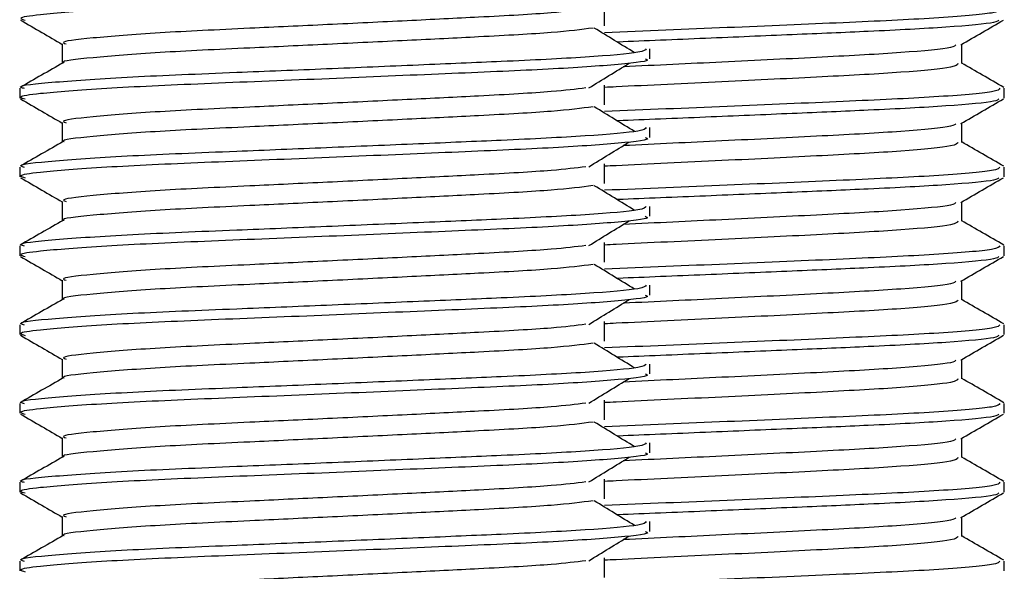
# Model space of a CAD drawing. Header units: millimetres. Extents: x 0 to 420, y 0 to 297.
# Tile 24 of 73: x 163.714 to 164.964, y 214.781 to 215.481. Entities that reach past the tile are written whole.
import ezdxf

# ---------------------------------------------------------------- set-up
doc = ezdxf.new("R2010")
doc.units = ezdxf.units.MM

msp = doc.modelspace()

# ---------------------------------------------------------------- linework, layer by layer
at = {"color": 7, "linetype": 'Continuous', "lineweight": 25}
for p, q in [((164.45686, 215.47356), (164.45686, 215.49856)), ((163.76856, 215.45079), (163.76856, 215.42631)), ((164.9103, 215.42579), (164.9103, 215.45017)), ((164.51443, 215.43196), (164.51443, 215.44444)), ((163.71443, 215.39443), (163.71443, 215.38195)), ((164.45686, 215.37356), (164.45686, 215.39856)), ((164.96443, 215.38195), (164.96443, 215.39443)), ((163.76856, 215.35079), (163.76856, 215.32631)), ((164.9103, 215.32579), (164.9103, 215.35017)), ((164.51443, 215.33196), (164.51443, 215.34444)), ((163.71443, 215.29443), (163.71443, 215.28195)), ((164.45686, 215.27356), (164.45686, 215.29856)), ((164.96443, 215.28195), (164.96443, 215.29443)), ((163.76856, 215.25079), (163.76856, 215.22631)), ((164.9103, 215.22579), (164.9103, 215.25017)), ((164.51443, 215.23196), (164.51443, 215.24444)), ((163.71443, 215.19443), (163.71443, 215.18195)), ((164.45686, 215.17356), (164.45686, 215.19856)), ((164.96443, 215.18195), (164.96443, 215.19443)), ((163.76856, 215.15079), (163.76856, 215.12631)), ((164.9103, 215.12579), (164.9103, 215.15017)), ((164.51443, 215.13196), (164.51443, 215.14444)), ((163.71443, 215.09443), (163.71443, 215.08195)), ((164.45686, 215.07356), (164.45686, 215.09856)), ((164.96443, 215.08195), (164.96443, 215.09443)), ((163.76856, 215.05079), (163.76856, 215.02631)), ((164.9103, 215.02579), (164.9103, 215.05017)), ((164.51443, 215.03196), (164.51443, 215.04444)), ((163.71443, 214.99443), (163.71443, 214.98195)), ((164.45686, 214.97356), (164.45686, 214.99856)), ((164.96443, 214.98195), (164.96443, 214.99443)), ((163.76856, 214.95079), (163.76856, 214.92631)), ((164.9103, 214.92579), (164.9103, 214.95017)), ((164.51443, 214.93196), (164.51443, 214.94444)), ((163.71443, 214.89443), (163.71443, 214.88195)), ((164.45686, 214.87356), (164.45686, 214.89856)), ((164.96443, 214.88195), (164.96443, 214.89443)), ((163.76856, 214.85079), (163.76856, 214.82631)), ((164.9103, 214.82579), (164.9103, 214.85017)), ((164.51443, 214.83196), (164.51443, 214.84444)), ((163.71443, 214.79443), (163.71443, 214.78195)), ((164.45686, 214.77356), (164.45686, 214.79856)), ((164.96443, 214.78195), (164.96443, 214.79443))]:
    msp.add_line(p, q, dxfattribs=at)
for points, knots in [([(164.50854, 215.53196), (164.51012, 215.53133), (164.5164, 215.52883), (164.47133, 215.52383), (164.37871, 215.51786), (164.24721, 215.51249), (164.09654, 215.506), (163.94532, 215.50011), (163.81592, 215.49422), (163.7413, 215.48806), (163.7106, 215.48395), (163.71852, 215.48167), (163.72136, 215.48085)], [0, 0, 0, 0, 0.0392666, 0.1562284, 0.2718014, 0.3845301, 0.5018235, 0.621601, 0.7409455, 0.8637639, 0.9510971, 1, 1, 1, 1]), ([(164.43317, 215.49486), (164.42043, 215.49326), (164.39154, 215.48962), (164.30673, 215.485), (164.20696, 215.48008), (164.10567, 215.47515), (163.9954, 215.46995), (163.88519, 215.46485), (163.80312, 215.45814), (163.7648, 215.4537), (163.77185, 215.4512), (163.77324, 215.45071)], [0, 0, 0, 0, 0.1028652, 0.233268, 0.3371731, 0.4438505, 0.5487917, 0.6853047, 0.8274414, 0.9661113, 1, 1, 1, 1]), ([(164.95894, 215.49443), (164.95794, 215.49297), (164.95557, 215.48949), (164.8829, 215.4833), (164.76388, 215.47772), (164.6125, 215.47132), (164.50893, 215.46707), (164.45698, 215.46494)], [0, 0, 0, 0, 0.155969, 0.3700315, 0.5758007, 0.7872223, 1, 1, 1, 1]), ([(163.71538, 215.48095), (163.72443, 215.47572), (163.74216, 215.46546), (163.75988, 215.4552), (163.76856, 215.45017)], [0, 0, 0, 0, 0.5102373, 1, 1, 1, 1]), ([(164.9575, 215.48085), (164.95662, 215.47987), (164.95409, 215.47707), (164.89638, 215.47187), (164.80387, 215.46691), (164.69521, 215.46237), (164.58649, 215.45772), (164.50767, 215.45453), (164.47323, 215.4531), (164.4729, 215.45309)], [0, 0, 0, 0, 0.1099841, 0.3167591, 0.5170862, 0.6741981, 0.8367143, 0.998434, 1, 1, 1, 1]), ([(164.90922, 215.44954), (164.91826, 215.45478), (164.93635, 215.46525), (164.95444, 215.47572), (164.96348, 215.48095)], [0, 0, 0, 0, 0.4999356, 1, 1, 1, 1]), ([(164.44242, 215.47085), (164.42724, 215.46891), (164.39615, 215.46493), (164.3069, 215.46), (164.20692, 215.45508), (164.10567, 215.45015), (163.99545, 215.44495), (163.88493, 215.43986), (163.8041, 215.43314), (163.76573, 215.42906), (163.77066, 215.42693), (163.77095, 215.42681)], [0, 0, 0, 0, 0.12494928, 0.25582918, 0.3601144, 0.46718207, 0.57250713, 0.70951956, 0.8521762, 0.99135341, 1, 1, 1, 1]), ([(164.49502, 215.43952), (164.48651, 215.44474), (164.4695, 215.45518), (164.45246, 215.46562), (164.44393, 215.47083)], [0, 0, 0, 0, 0.50001, 1, 1, 1, 1]), ([(164.50965, 215.44444), (164.50857, 215.44302), (164.50604, 215.43969), (164.43946, 215.43379), (164.33782, 215.42875), (164.22119, 215.42383), (164.10437, 215.4189), (163.97674, 215.4137), (163.84933, 215.40861), (163.75437, 215.40189), (163.71005, 215.39744), (163.71828, 215.39493), (163.71992, 215.39443)], [0, 0, 0, 0, 0.0884831, 0.2078733, 0.3229232, 0.4145941, 0.508708, 0.6012919, 0.7217331, 0.8471304, 0.9694726, 1, 1, 1, 1]), ([(164.90297, 215.44945), (164.90207, 215.44838), (164.89944, 215.4453), (164.83934, 215.43954), (164.73701, 215.43397), (164.609, 215.42772), (164.52255, 215.42361), (164.48072, 215.42163)], [0, 0, 0, 0, 0.1199586, 0.3470768, 0.5653864, 0.7896995, 1, 1, 1, 1]), ([(163.76944, 215.42682), (163.7604, 215.42159), (163.74232, 215.41112), (163.72423, 215.40066), (163.71519, 215.39542)], [0, 0, 0, 0, 0.4999318, 1, 1, 1, 1]), ([(164.50854, 215.43196), (164.51012, 215.43133), (164.5164, 215.42883), (164.47133, 215.42383), (164.37871, 215.41786), (164.24721, 215.41249), (164.09654, 215.406), (163.94532, 215.40011), (163.81592, 215.39422), (163.7413, 215.38806), (163.7106, 215.38395), (163.71852, 215.38167), (163.72136, 215.38085)], [0, 0, 0, 0, 0.0392666, 0.1562284, 0.2718014, 0.3845301, 0.5018235, 0.621601, 0.7409455, 0.8637639, 0.9510971, 1, 1, 1, 1]), ([(164.43702, 215.39484), (164.44553, 215.40006), (164.46254, 215.4105), (164.47959, 215.42094), (164.48811, 215.42616)], [0, 0, 0, 0, 0.4999887, 1, 1, 1, 1]), ([(164.90564, 215.42572), (164.90477, 215.42424), (164.90272, 215.42075), (164.83996, 215.41455), (164.73637, 215.40895), (164.60796, 215.40263), (164.50632, 215.39792), (164.46171, 215.3957), (164.45686, 215.39546)], [0, 0, 0, 0, 0.15312742, 0.36150652, 0.56180379, 0.76760925, 0.97473624, 1, 1, 1, 1]), ([(164.96368, 215.39542), (164.95463, 215.40066), (164.93684, 215.41095), (164.91905, 215.42125), (164.9103, 215.42631)], [0, 0, 0, 0, 0.5083681, 1, 1, 1, 1]), ([(164.43317, 215.39486), (164.42043, 215.39326), (164.39154, 215.38962), (164.30673, 215.385), (164.20696, 215.38008), (164.10567, 215.37515), (163.9954, 215.36995), (163.88519, 215.36485), (163.80312, 215.35814), (163.7648, 215.3537), (163.77185, 215.3512), (163.77324, 215.35071)], [0, 0, 0, 0, 0.1028652, 0.233268, 0.3371731, 0.4438505, 0.5487917, 0.6853047, 0.8274414, 0.9661113, 1, 1, 1, 1]), ([(164.95894, 215.39443), (164.95794, 215.39297), (164.95557, 215.38949), (164.8829, 215.3833), (164.76388, 215.37772), (164.6125, 215.37132), (164.50893, 215.36707), (164.45698, 215.36494)], [0, 0, 0, 0, 0.155969, 0.3700315, 0.5758007, 0.7872223, 1, 1, 1, 1]), ([(163.71538, 215.38095), (163.72443, 215.37572), (163.74216, 215.36546), (163.75988, 215.3552), (163.76856, 215.35017)], [0, 0, 0, 0, 0.5102373, 1, 1, 1, 1]), ([(164.9575, 215.38085), (164.95662, 215.37987), (164.95409, 215.37707), (164.89638, 215.37187), (164.80387, 215.36691), (164.69521, 215.36237), (164.58649, 215.35772), (164.50767, 215.35453), (164.47323, 215.3531), (164.4729, 215.35309)], [0, 0, 0, 0, 0.10998406, 0.31675911, 0.51708617, 0.67419814, 0.83671426, 0.99843402, 1, 1, 1, 1]), ([(164.90922, 215.34954), (164.91826, 215.35478), (164.93635, 215.36525), (164.95444, 215.37572), (164.96348, 215.38095)], [0, 0, 0, 0, 0.4999356, 1, 1, 1, 1]), ([(164.44242, 215.37085), (164.42724, 215.36891), (164.39615, 215.36493), (164.3069, 215.36), (164.20692, 215.35508), (164.10567, 215.35015), (163.99545, 215.34495), (163.88493, 215.33986), (163.8041, 215.33314), (163.76573, 215.32906), (163.77066, 215.32693), (163.77095, 215.32681)], [0, 0, 0, 0, 0.1249493, 0.2558292, 0.3601144, 0.4671821, 0.5725071, 0.7095196, 0.8521762, 0.9913534, 1, 1, 1, 1]), ([(164.49502, 215.33952), (164.48651, 215.34474), (164.4695, 215.35518), (164.45246, 215.36562), (164.44393, 215.37083)], [0, 0, 0, 0, 0.50001, 1, 1, 1, 1]), ([(164.50965, 215.34444), (164.50857, 215.34302), (164.50604, 215.33969), (164.43946, 215.33379), (164.33782, 215.32875), (164.22119, 215.32383), (164.10437, 215.3189), (163.97674, 215.3137), (163.84933, 215.30861), (163.75437, 215.30189), (163.71005, 215.29744), (163.71828, 215.29493), (163.71992, 215.29443)], [0, 0, 0, 0, 0.0884831, 0.2078733, 0.3229232, 0.4145941, 0.508708, 0.6012919, 0.7217331, 0.8471304, 0.9694726, 1, 1, 1, 1]), ([(164.90297, 215.34945), (164.90207, 215.34838), (164.89944, 215.3453), (164.83934, 215.33954), (164.73701, 215.33397), (164.609, 215.32772), (164.52255, 215.32361), (164.48072, 215.32163)], [0, 0, 0, 0, 0.1199586, 0.3470768, 0.5653864, 0.7896995, 1, 1, 1, 1]), ([(163.76944, 215.32682), (163.7604, 215.32159), (163.74232, 215.31112), (163.72423, 215.30066), (163.71519, 215.29542)], [0, 0, 0, 0, 0.4999318, 1, 1, 1, 1]), ([(164.50854, 215.33196), (164.51012, 215.33133), (164.5164, 215.32883), (164.47133, 215.32383), (164.37871, 215.31786), (164.24721, 215.31249), (164.09654, 215.306), (163.94532, 215.30011), (163.81592, 215.29422), (163.7413, 215.28806), (163.7106, 215.28395), (163.71852, 215.28167), (163.72136, 215.28085)], [0, 0, 0, 0, 0.0392666, 0.1562284, 0.2718014, 0.3845301, 0.5018235, 0.621601, 0.7409455, 0.8637639, 0.9510971, 1, 1, 1, 1]), ([(164.43702, 215.29484), (164.44553, 215.30006), (164.46254, 215.3105), (164.47959, 215.32094), (164.48811, 215.32616)], [0, 0, 0, 0, 0.4999887, 1, 1, 1, 1]), ([(164.90564, 215.32572), (164.90477, 215.32424), (164.90272, 215.32075), (164.83996, 215.31455), (164.73637, 215.30895), (164.60796, 215.30263), (164.50632, 215.29792), (164.46171, 215.2957), (164.45686, 215.29546)], [0, 0, 0, 0, 0.1531274, 0.3615065, 0.5618038, 0.7676092, 0.9747362, 1, 1, 1, 1]), ([(164.96368, 215.29542), (164.95463, 215.30066), (164.93684, 215.31095), (164.91905, 215.32125), (164.9103, 215.32631)], [0, 0, 0, 0, 0.5083681, 1, 1, 1, 1]), ([(164.43317, 215.29486), (164.42043, 215.29326), (164.39154, 215.28962), (164.30673, 215.285), (164.20696, 215.28008), (164.10567, 215.27515), (163.9954, 215.26995), (163.88519, 215.26485), (163.80312, 215.25814), (163.7648, 215.2537), (163.77185, 215.2512), (163.77324, 215.25071)], [0, 0, 0, 0, 0.1028652, 0.233268, 0.3371731, 0.4438505, 0.5487917, 0.6853047, 0.8274414, 0.9661113, 1, 1, 1, 1]), ([(164.95894, 215.29443), (164.95794, 215.29297), (164.95557, 215.28949), (164.8829, 215.2833), (164.76388, 215.27772), (164.6125, 215.27132), (164.50893, 215.26707), (164.45698, 215.26494)], [0, 0, 0, 0, 0.155969, 0.3700315, 0.5758007, 0.7872223, 1, 1, 1, 1]), ([(163.71538, 215.28095), (163.72443, 215.27572), (163.74216, 215.26546), (163.75988, 215.2552), (163.76856, 215.25017)], [0, 0, 0, 0, 0.5102373, 1, 1, 1, 1]), ([(164.9575, 215.28085), (164.95662, 215.27987), (164.95409, 215.27707), (164.89638, 215.27187), (164.80387, 215.26691), (164.69521, 215.26237), (164.58649, 215.25772), (164.50767, 215.25453), (164.47323, 215.2531), (164.4729, 215.25309)], [0, 0, 0, 0, 0.10998406, 0.31675911, 0.51708617, 0.67419814, 0.83671426, 0.99843402, 1, 1, 1, 1]), ([(164.90922, 215.24954), (164.91826, 215.25478), (164.93635, 215.26525), (164.95444, 215.27572), (164.96348, 215.28095)], [0, 0, 0, 0, 0.4999356, 1, 1, 1, 1]), ([(164.44242, 215.27085), (164.42724, 215.26891), (164.39615, 215.26493), (164.3069, 215.26), (164.20692, 215.25508), (164.10567, 215.25015), (163.99545, 215.24495), (163.88493, 215.23986), (163.8041, 215.23314), (163.76573, 215.22906), (163.77066, 215.22693), (163.77095, 215.22681)], [0, 0, 0, 0, 0.12494928, 0.25582918, 0.3601144, 0.46718207, 0.57250713, 0.70951956, 0.8521762, 0.99135341, 1, 1, 1, 1]), ([(164.49502, 215.23952), (164.48651, 215.24474), (164.4695, 215.25518), (164.45246, 215.26562), (164.44393, 215.27083)], [0, 0, 0, 0, 0.50001, 1, 1, 1, 1]), ([(164.50965, 215.24444), (164.50857, 215.24302), (164.50604, 215.23969), (164.43946, 215.23379), (164.33782, 215.22875), (164.22119, 215.22383), (164.10437, 215.2189), (163.97674, 215.2137), (163.84933, 215.20861), (163.75437, 215.20189), (163.71005, 215.19744), (163.71828, 215.19493), (163.71992, 215.19443)], [0, 0, 0, 0, 0.0884831, 0.2078733, 0.3229232, 0.4145941, 0.508708, 0.6012919, 0.7217331, 0.8471304, 0.9694726, 1, 1, 1, 1]), ([(164.90297, 215.24945), (164.90207, 215.24838), (164.89944, 215.2453), (164.83934, 215.23954), (164.73701, 215.23397), (164.609, 215.22772), (164.52255, 215.22361), (164.48072, 215.22163)], [0, 0, 0, 0, 0.1199586, 0.3470768, 0.5653864, 0.7896995, 1, 1, 1, 1]), ([(163.76944, 215.22682), (163.7604, 215.22159), (163.74232, 215.21112), (163.72423, 215.20066), (163.71519, 215.19542)], [0, 0, 0, 0, 0.4999318, 1, 1, 1, 1]), ([(164.50854, 215.23196), (164.51012, 215.23133), (164.5164, 215.22883), (164.47133, 215.22383), (164.37871, 215.21786), (164.24721, 215.21249), (164.09654, 215.206), (163.94532, 215.20011), (163.81592, 215.19422), (163.7413, 215.18806), (163.7106, 215.18395), (163.71852, 215.18167), (163.72136, 215.18085)], [0, 0, 0, 0, 0.0392666, 0.1562284, 0.2718014, 0.3845301, 0.5018235, 0.621601, 0.7409455, 0.8637639, 0.9510971, 1, 1, 1, 1]), ([(164.43702, 215.19484), (164.44553, 215.20006), (164.46254, 215.2105), (164.47959, 215.22094), (164.48811, 215.22616)], [0, 0, 0, 0, 0.4999887, 1, 1, 1, 1]), ([(164.90564, 215.22572), (164.90477, 215.22424), (164.90272, 215.22075), (164.83996, 215.21455), (164.73637, 215.20895), (164.60796, 215.20263), (164.50632, 215.19792), (164.46171, 215.1957), (164.45686, 215.19546)], [0, 0, 0, 0, 0.1531274, 0.3615065, 0.5618038, 0.7676092, 0.9747362, 1, 1, 1, 1]), ([(164.96368, 215.19542), (164.95463, 215.20066), (164.93684, 215.21095), (164.91905, 215.22125), (164.9103, 215.22631)], [0, 0, 0, 0, 0.5083681, 1, 1, 1, 1]), ([(164.43317, 215.19486), (164.42043, 215.19326), (164.39154, 215.18962), (164.30673, 215.185), (164.20696, 215.18008), (164.10567, 215.17515), (163.9954, 215.16995), (163.88519, 215.16485), (163.80312, 215.15814), (163.7648, 215.1537), (163.77185, 215.1512), (163.77324, 215.15071)], [0, 0, 0, 0, 0.1028652, 0.233268, 0.3371731, 0.4438505, 0.5487917, 0.6853047, 0.8274414, 0.9661113, 1, 1, 1, 1]), ([(164.95894, 215.19443), (164.95794, 215.19297), (164.95557, 215.18949), (164.8829, 215.1833), (164.76388, 215.17772), (164.6125, 215.17132), (164.50893, 215.16707), (164.45698, 215.16494)], [0, 0, 0, 0, 0.155969, 0.3700315, 0.5758007, 0.7872223, 1, 1, 1, 1]), ([(163.71538, 215.18095), (163.72443, 215.17572), (163.74216, 215.16546), (163.75988, 215.1552), (163.76856, 215.15017)], [0, 0, 0, 0, 0.5102373, 1, 1, 1, 1]), ([(164.9575, 215.18085), (164.95662, 215.17987), (164.95409, 215.17707), (164.89638, 215.17187), (164.80387, 215.16691), (164.69521, 215.16237), (164.58649, 215.15772), (164.50767, 215.15453), (164.47323, 215.1531), (164.4729, 215.15309)], [0, 0, 0, 0, 0.1099841, 0.3167591, 0.5170862, 0.6741981, 0.8367143, 0.998434, 1, 1, 1, 1]), ([(164.90922, 215.14954), (164.91826, 215.15478), (164.93635, 215.16525), (164.95444, 215.17572), (164.96348, 215.18095)], [0, 0, 0, 0, 0.4999356, 1, 1, 1, 1]), ([(164.44242, 215.17085), (164.42724, 215.16891), (164.39615, 215.16493), (164.3069, 215.16), (164.20692, 215.15508), (164.10567, 215.15015), (163.99545, 215.14495), (163.88493, 215.13986), (163.8041, 215.13314), (163.76573, 215.12906), (163.77066, 215.12693), (163.77095, 215.12681)], [0, 0, 0, 0, 0.1249493, 0.2558292, 0.3601144, 0.4671821, 0.5725071, 0.7095196, 0.8521762, 0.9913534, 1, 1, 1, 1]), ([(164.49502, 215.13952), (164.48651, 215.14474), (164.4695, 215.15518), (164.45246, 215.16562), (164.44393, 215.17083)], [0, 0, 0, 0, 0.50001, 1, 1, 1, 1]), ([(164.50965, 215.14444), (164.50857, 215.14302), (164.50604, 215.13969), (164.43946, 215.13379), (164.33782, 215.12875), (164.22119, 215.12383), (164.10437, 215.1189), (163.97674, 215.1137), (163.84933, 215.10861), (163.75437, 215.10189), (163.71005, 215.09744), (163.71828, 215.09493), (163.71992, 215.09443)], [0, 0, 0, 0, 0.0884831, 0.2078733, 0.3229232, 0.4145941, 0.508708, 0.6012919, 0.7217331, 0.8471304, 0.9694726, 1, 1, 1, 1]), ([(164.90297, 215.14945), (164.90207, 215.14838), (164.89944, 215.1453), (164.83934, 215.13954), (164.73701, 215.13397), (164.609, 215.12772), (164.52255, 215.12361), (164.48072, 215.12163)], [0, 0, 0, 0, 0.1199586, 0.3470768, 0.5653864, 0.7896995, 1, 1, 1, 1]), ([(163.76944, 215.12682), (163.7604, 215.12159), (163.74232, 215.11112), (163.72423, 215.10066), (163.71519, 215.09542)], [0, 0, 0, 0, 0.4999318, 1, 1, 1, 1]), ([(164.50854, 215.13196), (164.51012, 215.13133), (164.5164, 215.12883), (164.47133, 215.12383), (164.37871, 215.11786), (164.24721, 215.11249), (164.09654, 215.106), (163.94532, 215.10011), (163.81592, 215.09422), (163.7413, 215.08806), (163.7106, 215.08395), (163.71852, 215.08167), (163.72136, 215.08085)], [0, 0, 0, 0, 0.0392666, 0.1562284, 0.2718014, 0.3845301, 0.5018235, 0.621601, 0.7409455, 0.8637639, 0.9510971, 1, 1, 1, 1]), ([(164.43702, 215.09484), (164.44553, 215.10006), (164.46254, 215.1105), (164.47959, 215.12094), (164.48811, 215.12616)], [0, 0, 0, 0, 0.4999887, 1, 1, 1, 1]), ([(164.90564, 215.12572), (164.90477, 215.12424), (164.90272, 215.12075), (164.83996, 215.11455), (164.73637, 215.10895), (164.60796, 215.10263), (164.50632, 215.09792), (164.46171, 215.0957), (164.45686, 215.09546)], [0, 0, 0, 0, 0.15312742, 0.36150652, 0.56180379, 0.76760925, 0.97473624, 1, 1, 1, 1]), ([(164.96368, 215.09542), (164.95463, 215.10066), (164.93684, 215.11095), (164.91905, 215.12125), (164.9103, 215.12631)], [0, 0, 0, 0, 0.5083681, 1, 1, 1, 1]), ([(164.43317, 215.09486), (164.42043, 215.09326), (164.39154, 215.08962), (164.30673, 215.085), (164.20696, 215.08008), (164.10567, 215.07515), (163.9954, 215.06995), (163.88519, 215.06485), (163.80312, 215.05814), (163.7648, 215.0537), (163.77185, 215.0512), (163.77324, 215.05071)], [0, 0, 0, 0, 0.1028652, 0.233268, 0.3371731, 0.4438505, 0.5487917, 0.6853047, 0.8274414, 0.9661113, 1, 1, 1, 1]), ([(164.95894, 215.09443), (164.95794, 215.09297), (164.95557, 215.08949), (164.8829, 215.0833), (164.76388, 215.07772), (164.6125, 215.07132), (164.50893, 215.06707), (164.45698, 215.06494)], [0, 0, 0, 0, 0.155969, 0.3700315, 0.5758007, 0.7872223, 1, 1, 1, 1]), ([(163.71538, 215.08095), (163.72443, 215.07572), (163.74216, 215.06546), (163.75988, 215.0552), (163.76856, 215.05017)], [0, 0, 0, 0, 0.5102373, 1, 1, 1, 1]), ([(164.9575, 215.08085), (164.95662, 215.07987), (164.95409, 215.07707), (164.89638, 215.07187), (164.80387, 215.06691), (164.69521, 215.06237), (164.58649, 215.05772), (164.50767, 215.05453), (164.47323, 215.0531), (164.4729, 215.05309)], [0, 0, 0, 0, 0.10998406, 0.31675911, 0.51708617, 0.67419814, 0.83671426, 0.99843402, 1, 1, 1, 1]), ([(164.90922, 215.04954), (164.91826, 215.05478), (164.93635, 215.06525), (164.95444, 215.07572), (164.96348, 215.08095)], [0, 0, 0, 0, 0.4999356, 1, 1, 1, 1]), ([(164.44242, 215.07085), (164.42724, 215.06891), (164.39615, 215.06493), (164.3069, 215.06), (164.20692, 215.05508), (164.10567, 215.05015), (163.99545, 215.04495), (163.88493, 215.03986), (163.8041, 215.03314), (163.76573, 215.02906), (163.77066, 215.02693), (163.77095, 215.02681)], [0, 0, 0, 0, 0.1249493, 0.2558292, 0.3601144, 0.4671821, 0.5725071, 0.7095196, 0.8521762, 0.9913534, 1, 1, 1, 1]), ([(164.49502, 215.03952), (164.48651, 215.04474), (164.4695, 215.05518), (164.45246, 215.06562), (164.44393, 215.07083)], [0, 0, 0, 0, 0.50001, 1, 1, 1, 1]), ([(164.50965, 215.04444), (164.50857, 215.04302), (164.50604, 215.03969), (164.43946, 215.03379), (164.33782, 215.02875), (164.22119, 215.02383), (164.10437, 215.0189), (163.97674, 215.0137), (163.84933, 215.00861), (163.75437, 215.00189), (163.71005, 214.99744), (163.71828, 214.99493), (163.71992, 214.99443)], [0, 0, 0, 0, 0.0884831, 0.2078733, 0.3229232, 0.4145941, 0.508708, 0.6012919, 0.7217331, 0.8471304, 0.9694726, 1, 1, 1, 1]), ([(164.90297, 215.04945), (164.90207, 215.04838), (164.89944, 215.0453), (164.83934, 215.03954), (164.73701, 215.03397), (164.609, 215.02772), (164.52255, 215.02361), (164.48072, 215.02163)], [0, 0, 0, 0, 0.1199586, 0.3470768, 0.5653864, 0.7896995, 1, 1, 1, 1]), ([(163.76944, 215.02682), (163.7604, 215.02159), (163.74232, 215.01112), (163.72423, 215.00066), (163.71519, 214.99542)], [0, 0, 0, 0, 0.4999318, 1, 1, 1, 1]), ([(164.50854, 215.03196), (164.51012, 215.03133), (164.5164, 215.02883), (164.47133, 215.02383), (164.37871, 215.01786), (164.24721, 215.01249), (164.09654, 215.006), (163.94532, 215.00011), (163.81592, 214.99422), (163.7413, 214.98806), (163.7106, 214.98395), (163.71852, 214.98167), (163.72136, 214.98085)], [0, 0, 0, 0, 0.03926664, 0.15622844, 0.27180144, 0.38453008, 0.50182349, 0.62160097, 0.74094547, 0.86376393, 0.95109714, 1, 1, 1, 1]), ([(164.43702, 214.99484), (164.44553, 215.00006), (164.46254, 215.0105), (164.47959, 215.02094), (164.48811, 215.02616)], [0, 0, 0, 0, 0.4999887, 1, 1, 1, 1]), ([(164.90564, 215.02572), (164.90477, 215.02424), (164.90272, 215.02075), (164.83996, 215.01455), (164.73637, 215.00895), (164.60796, 215.00263), (164.50632, 214.99792), (164.46171, 214.9957), (164.45686, 214.99546)], [0, 0, 0, 0, 0.1531274, 0.3615065, 0.5618038, 0.7676092, 0.9747362, 1, 1, 1, 1]), ([(164.96368, 214.99542), (164.95463, 215.00066), (164.93684, 215.01095), (164.91905, 215.02125), (164.9103, 215.02631)], [0, 0, 0, 0, 0.5083681, 1, 1, 1, 1]), ([(164.43317, 214.99486), (164.42043, 214.99326), (164.39154, 214.98962), (164.30673, 214.985), (164.20696, 214.98008), (164.10567, 214.97515), (163.9954, 214.96995), (163.88519, 214.96485), (163.80312, 214.95814), (163.7648, 214.9537), (163.77185, 214.9512), (163.77324, 214.95071)], [0, 0, 0, 0, 0.1028652, 0.233268, 0.3371731, 0.4438505, 0.5487917, 0.6853047, 0.8274414, 0.9661113, 1, 1, 1, 1]), ([(164.95894, 214.99443), (164.95794, 214.99297), (164.95557, 214.98949), (164.8829, 214.9833), (164.76388, 214.97772), (164.6125, 214.97132), (164.50893, 214.96707), (164.45698, 214.96494)], [0, 0, 0, 0, 0.155969, 0.3700315, 0.5758007, 0.7872223, 1, 1, 1, 1]), ([(163.71538, 214.98095), (163.72443, 214.97572), (163.74216, 214.96546), (163.75988, 214.9552), (163.76856, 214.95017)], [0, 0, 0, 0, 0.5102373, 1, 1, 1, 1]), ([(164.9575, 214.98085), (164.95662, 214.97987), (164.95409, 214.97707), (164.89638, 214.97187), (164.80387, 214.96691), (164.69521, 214.96237), (164.58649, 214.95772), (164.50767, 214.95453), (164.47323, 214.9531), (164.4729, 214.95309)], [0, 0, 0, 0, 0.10998406, 0.31675911, 0.51708617, 0.67419814, 0.83671426, 0.99843402, 1, 1, 1, 1]), ([(164.90922, 214.94954), (164.91826, 214.95478), (164.93635, 214.96525), (164.95444, 214.97572), (164.96348, 214.98095)], [0, 0, 0, 0, 0.4999356, 1, 1, 1, 1]), ([(164.44242, 214.97085), (164.42724, 214.96891), (164.39615, 214.96493), (164.3069, 214.96), (164.20692, 214.95508), (164.10567, 214.95015), (163.99545, 214.94495), (163.88493, 214.93986), (163.8041, 214.93314), (163.76573, 214.92906), (163.77066, 214.92693), (163.77095, 214.92681)], [0, 0, 0, 0, 0.1249493, 0.2558292, 0.3601144, 0.4671821, 0.5725071, 0.7095196, 0.8521762, 0.9913534, 1, 1, 1, 1]), ([(164.49502, 214.93952), (164.48651, 214.94474), (164.4695, 214.95518), (164.45246, 214.96562), (164.44393, 214.97083)], [0, 0, 0, 0, 0.50001, 1, 1, 1, 1]), ([(164.50965, 214.94444), (164.50857, 214.94302), (164.50604, 214.93969), (164.43946, 214.93379), (164.33782, 214.92875), (164.22119, 214.92383), (164.10437, 214.9189), (163.97674, 214.9137), (163.84933, 214.90861), (163.75437, 214.90189), (163.71005, 214.89744), (163.71828, 214.89493), (163.71992, 214.89443)], [0, 0, 0, 0, 0.0884831, 0.2078733, 0.3229232, 0.4145941, 0.508708, 0.6012919, 0.7217331, 0.8471304, 0.9694726, 1, 1, 1, 1]), ([(164.90297, 214.94945), (164.90207, 214.94838), (164.89944, 214.9453), (164.83934, 214.93954), (164.73701, 214.93397), (164.609, 214.92772), (164.52255, 214.92361), (164.48072, 214.92163)], [0, 0, 0, 0, 0.1199586, 0.3470768, 0.5653864, 0.7896995, 1, 1, 1, 1]), ([(163.76944, 214.92682), (163.7604, 214.92159), (163.74232, 214.91112), (163.72423, 214.90066), (163.71519, 214.89542)], [0, 0, 0, 0, 0.4999318, 1, 1, 1, 1]), ([(164.50854, 214.93196), (164.51012, 214.93133), (164.5164, 214.92883), (164.47133, 214.92383), (164.37871, 214.91786), (164.24721, 214.91249), (164.09654, 214.906), (163.94532, 214.90011), (163.81592, 214.89422), (163.7413, 214.88806), (163.7106, 214.88395), (163.71852, 214.88167), (163.72136, 214.88085)], [0, 0, 0, 0, 0.03926664, 0.15622844, 0.27180144, 0.38453008, 0.50182349, 0.62160097, 0.74094547, 0.86376393, 0.95109714, 1, 1, 1, 1]), ([(164.43702, 214.89484), (164.44553, 214.90006), (164.46254, 214.9105), (164.47959, 214.92094), (164.48811, 214.92616)], [0, 0, 0, 0, 0.4999887, 1, 1, 1, 1]), ([(164.90564, 214.92572), (164.90477, 214.92424), (164.90272, 214.92075), (164.83996, 214.91455), (164.73637, 214.90895), (164.60796, 214.90263), (164.50632, 214.89792), (164.46171, 214.8957), (164.45686, 214.89546)], [0, 0, 0, 0, 0.1531274, 0.3615065, 0.5618038, 0.7676092, 0.9747362, 1, 1, 1, 1]), ([(164.96368, 214.89542), (164.95463, 214.90066), (164.93684, 214.91095), (164.91905, 214.92125), (164.9103, 214.92631)], [0, 0, 0, 0, 0.5083681, 1, 1, 1, 1]), ([(164.43317, 214.89486), (164.42043, 214.89326), (164.39154, 214.88962), (164.30673, 214.885), (164.20696, 214.88008), (164.10567, 214.87515), (163.9954, 214.86995), (163.88519, 214.86485), (163.80312, 214.85814), (163.7648, 214.8537), (163.77185, 214.8512), (163.77324, 214.85071)], [0, 0, 0, 0, 0.1028652, 0.233268, 0.3371731, 0.4438505, 0.5487917, 0.6853047, 0.8274414, 0.9661113, 1, 1, 1, 1]), ([(164.95894, 214.89443), (164.95794, 214.89297), (164.95557, 214.88949), (164.8829, 214.8833), (164.76388, 214.87772), (164.6125, 214.87132), (164.50893, 214.86707), (164.45698, 214.86494)], [0, 0, 0, 0, 0.155969, 0.3700315, 0.5758007, 0.7872223, 1, 1, 1, 1]), ([(163.71538, 214.88095), (163.72443, 214.87572), (163.74216, 214.86546), (163.75988, 214.8552), (163.76856, 214.85017)], [0, 0, 0, 0, 0.5102373, 1, 1, 1, 1]), ([(164.9575, 214.88085), (164.95662, 214.87987), (164.95409, 214.87707), (164.89638, 214.87187), (164.80387, 214.86691), (164.69521, 214.86237), (164.58649, 214.85772), (164.50767, 214.85453), (164.47323, 214.8531), (164.4729, 214.85309)], [0, 0, 0, 0, 0.10998406, 0.31675911, 0.51708617, 0.67419814, 0.83671426, 0.99843402, 1, 1, 1, 1]), ([(164.90922, 214.84954), (164.91826, 214.85478), (164.93635, 214.86525), (164.95444, 214.87572), (164.96348, 214.88095)], [0, 0, 0, 0, 0.4999356, 1, 1, 1, 1]), ([(164.44242, 214.87085), (164.42724, 214.86891), (164.39615, 214.86493), (164.3069, 214.86), (164.20692, 214.85508), (164.10567, 214.85015), (163.99545, 214.84495), (163.88493, 214.83986), (163.8041, 214.83314), (163.76573, 214.82906), (163.77066, 214.82693), (163.77095, 214.82681)], [0, 0, 0, 0, 0.1249493, 0.2558292, 0.3601144, 0.4671821, 0.5725071, 0.7095196, 0.8521762, 0.9913534, 1, 1, 1, 1]), ([(164.49502, 214.83952), (164.48651, 214.84474), (164.4695, 214.85518), (164.45246, 214.86562), (164.44393, 214.87083)], [0, 0, 0, 0, 0.50001, 1, 1, 1, 1]), ([(164.50965, 214.84444), (164.50857, 214.84302), (164.50604, 214.83969), (164.43946, 214.83379), (164.33782, 214.82875), (164.22119, 214.82383), (164.10437, 214.8189), (163.97674, 214.8137), (163.84933, 214.80861), (163.75437, 214.80189), (163.71005, 214.79744), (163.71828, 214.79493), (163.71992, 214.79443)], [0, 0, 0, 0, 0.0884831, 0.2078733, 0.3229232, 0.4145941, 0.508708, 0.6012919, 0.7217331, 0.8471304, 0.9694726, 1, 1, 1, 1]), ([(164.90297, 214.84945), (164.90207, 214.84838), (164.89944, 214.8453), (164.83934, 214.83954), (164.73701, 214.83397), (164.609, 214.82772), (164.52255, 214.82361), (164.48072, 214.82163)], [0, 0, 0, 0, 0.1199586, 0.3470768, 0.5653864, 0.7896995, 1, 1, 1, 1]), ([(163.76944, 214.82682), (163.7604, 214.82159), (163.74232, 214.81112), (163.72423, 214.80066), (163.71519, 214.79542)], [0, 0, 0, 0, 0.4999318, 1, 1, 1, 1]), ([(164.50854, 214.83196), (164.51012, 214.83133), (164.5164, 214.82883), (164.47133, 214.82383), (164.37871, 214.81786), (164.24721, 214.81249), (164.09654, 214.806), (163.94532, 214.80011), (163.81592, 214.79422), (163.7413, 214.78806), (163.7106, 214.78395), (163.71852, 214.78167), (163.72136, 214.78085)], [0, 0, 0, 0, 0.03926664, 0.15622844, 0.27180144, 0.38453008, 0.50182349, 0.62160097, 0.74094547, 0.86376393, 0.95109714, 1, 1, 1, 1]), ([(164.43702, 214.79484), (164.44553, 214.80006), (164.46254, 214.8105), (164.47959, 214.82094), (164.48811, 214.82616)], [0, 0, 0, 0, 0.49998865, 1, 1, 1, 1]), ([(164.90564, 214.82572), (164.90477, 214.82424), (164.90272, 214.82075), (164.83996, 214.81455), (164.73637, 214.80895), (164.60796, 214.80263), (164.50632, 214.79792), (164.46171, 214.7957), (164.45686, 214.79546)], [0, 0, 0, 0, 0.1531274, 0.3615065, 0.5618038, 0.7676092, 0.9747362, 1, 1, 1, 1]), ([(164.96368, 214.79542), (164.95463, 214.80066), (164.93684, 214.81095), (164.91905, 214.82125), (164.9103, 214.82631)], [0, 0, 0, 0, 0.5083681, 1, 1, 1, 1]), ([(164.43317, 214.79486), (164.42043, 214.79326), (164.39154, 214.78962), (164.30673, 214.785), (164.20696, 214.78008), (164.10567, 214.77515), (163.9954, 214.76995), (163.88519, 214.76485), (163.80312, 214.75814), (163.7648, 214.7537), (163.77185, 214.7512), (163.77324, 214.75071)], [0, 0, 0, 0, 0.1028652, 0.233268, 0.3371731, 0.4438505, 0.5487917, 0.6853047, 0.8274414, 0.9661113, 1, 1, 1, 1]), ([(164.95894, 214.79443), (164.95794, 214.79297), (164.95557, 214.78949), (164.8829, 214.7833), (164.76388, 214.77772), (164.6125, 214.77132), (164.50893, 214.76707), (164.45698, 214.76494)], [0, 0, 0, 0, 0.155969, 0.3700315, 0.5758007, 0.7872223, 1, 1, 1, 1])]:
    msp.add_open_spline(points, degree=3, knots=knots, dxfattribs=at)

doc.saveas('drawing.dxf')
